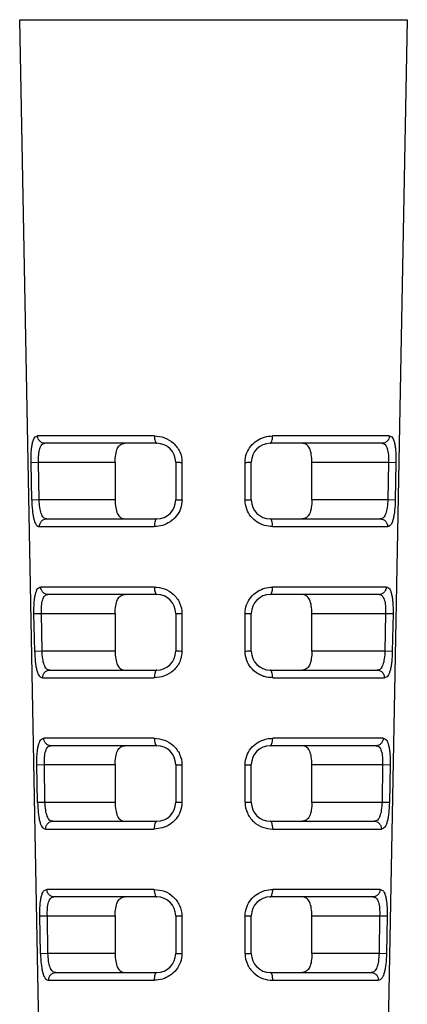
# Model space of a CAD drawing. Header units: millimetres. Extents: x 0 to 420, y 0 to 297.
# Tile 17 of 37: x 203 to 213, y 78 to 104. Entities that reach past the tile are written whole.
import ezdxf

# ---------------------------------------------------------------- set-up
doc = ezdxf.new("R2010")
doc.units = ezdxf.units.MM
doc.header["$LTSCALE"] = 23.1
doc.layers.add('00_COMPONENTS', color=7, linetype='CONTINUOUS')

msp = doc.modelspace()

# ---------------------------------------------------------------- linework, layer by layer
at = {"layer": '00_COMPONENTS', "color": 4}
for p, q in [((203.156, 104.188), (213.405, 104.188)), ((206.717, 93.178), (203.631, 93.178)), ((212.93, 93.178), (209.844, 93.178)), ((203.456, 92.478), (203.655, 92.482)), ((203.475, 91.478), (203.456, 92.478)), ((203.655, 92.482), (205.677, 92.482)), ((207.446, 92.478), (207.447, 91.478)), ((209.114, 91.478), (209.115, 92.478)), ((210.885, 92.482), (212.906, 92.482)), ((212.906, 92.482), (213.105, 92.478)), ((213.105, 92.478), (213.086, 91.478)), ((203.67, 91.482), (203.475, 91.478)), ((205.677, 91.482), (203.67, 91.482)), ((212.892, 91.482), (210.885, 91.482)), ((213.086, 91.478), (212.892, 91.482)), ((203.68, 90.778), (206.716, 90.778)), ((209.845, 90.778), (212.881, 90.778)), ((206.716, 89.178), (203.712, 89.178)), ((212.849, 89.178), (209.845, 89.178)), ((203.534, 88.478), (203.733, 88.482)), ((203.553, 87.478), (203.534, 88.478)), ((203.733, 88.482), (205.677, 88.482)), ((207.445, 88.478), (207.447, 87.478)), ((209.115, 87.478), (209.116, 88.478)), ((210.885, 88.482), (212.829, 88.482)), ((212.829, 88.482), (213.028, 88.478)), ((213.028, 88.478), (213.009, 87.478)), ((203.747, 87.482), (203.553, 87.478)), ((205.677, 87.482), (203.747, 87.482)), ((212.814, 87.482), (210.885, 87.482)), ((213.009, 87.478), (212.814, 87.482)), ((203.761, 86.778), (206.715, 86.778)), ((209.846, 86.778), (212.8, 86.778)), ((206.715, 85.178), (203.794, 85.178)), ((212.768, 85.178), (209.846, 85.178)), ((203.611, 84.478), (203.81, 84.482)), ((203.63, 83.478), (203.611, 84.478)), ((203.81, 84.482), (205.677, 84.482)), ((207.445, 84.478), (207.446, 83.478)), ((209.115, 83.478), (209.117, 84.478)), ((210.885, 84.482), (212.751, 84.482)), ((212.751, 84.482), (212.95, 84.478)), ((212.95, 84.478), (212.931, 83.478)), ((203.825, 83.482), (203.63, 83.478)), ((205.677, 83.482), (203.825, 83.482)), ((212.737, 83.482), (210.885, 83.482)), ((212.931, 83.478), (212.737, 83.482)), ((203.842, 82.778), (206.714, 82.778)), ((209.847, 82.778), (212.719, 82.778)), ((206.714, 81.178), (203.875, 81.178)), ((212.686, 81.178), (209.848, 81.178)), ((203.689, 80.478), (203.888, 80.482)), ((203.708, 79.478), (203.689, 80.478)), ((203.888, 80.482), (205.677, 80.482)), ((207.444, 80.478), (207.446, 79.478)), ((209.116, 79.478), (209.117, 80.478)), ((210.885, 80.482), (212.674, 80.482)), ((212.674, 80.482), (212.873, 80.478)), ((212.873, 80.478), (212.853, 79.478)), ((203.902, 79.482), (203.708, 79.478)), ((205.677, 79.482), (203.902, 79.482)), ((212.659, 79.482), (210.885, 79.482)), ((212.853, 79.478), (212.659, 79.482)), ((203.924, 78.778), (206.713, 78.778)), ((209.848, 78.778), (212.637, 78.778))]:
    msp.add_line(p, q, dxfattribs=at)
at = {"layer": '00_COMPONENTS', "color": 7}
for p, q in [((204.046, 57.463), (203.156, 104.188)), ((213.405, 104.188), (212.515, 57.463)), ((206.781, 92.982), (203.821, 92.982)), ((212.741, 92.982), (209.781, 92.982)), ((203.67, 91.482), (203.655, 92.482)), ((205.677, 92.482), (205.677, 91.482)), ((207.281, 92.482), (207.281, 91.482)), ((209.281, 91.482), (209.281, 92.482)), ((210.885, 91.482), (210.885, 92.482)), ((212.906, 92.482), (212.892, 91.482)), ((203.869, 90.982), (206.781, 90.982)), ((209.781, 90.982), (212.692, 90.982)), ((206.781, 88.982), (203.901, 88.982)), ((212.66, 88.982), (209.781, 88.982)), ((203.747, 87.482), (203.733, 88.482)), ((205.677, 88.482), (205.677, 87.482)), ((207.281, 88.482), (207.281, 87.482)), ((209.281, 87.482), (209.281, 88.482)), ((210.885, 87.482), (210.885, 88.482)), ((212.829, 88.482), (212.814, 87.482)), ((203.95, 86.982), (206.781, 86.982)), ((209.781, 86.982), (212.612, 86.982)), ((206.781, 84.982), (203.982, 84.982)), ((212.579, 84.982), (209.781, 84.982)), ((203.825, 83.482), (203.81, 84.482)), ((205.677, 84.482), (205.677, 83.482)), ((207.281, 84.482), (207.281, 83.482)), ((209.281, 83.482), (209.281, 84.482)), ((210.885, 83.482), (210.885, 84.482)), ((212.751, 84.482), (212.737, 83.482)), ((204.031, 82.982), (206.781, 82.982)), ((209.781, 82.982), (212.531, 82.982)), ((206.781, 80.982), (204.063, 80.982)), ((212.498, 80.982), (209.781, 80.982)), ((203.902, 79.482), (203.888, 80.482)), ((205.677, 80.482), (205.677, 79.482)), ((207.281, 80.482), (207.281, 79.482)), ((209.281, 79.482), (209.281, 80.482)), ((210.885, 79.482), (210.885, 80.482)), ((212.674, 80.482), (212.659, 79.482)), ((204.112, 78.982), (206.781, 78.982)), ((209.781, 78.982), (212.45, 78.982))]:
    msp.add_line(p, q, dxfattribs=at)
for centre, start, end in [((206.781, 92.482), 0, 90), ((209.781, 92.482), 90, 180), ((206.781, 91.482), 270, 360), ((209.781, 91.482), 180, 270), ((206.781, 88.482), 0, 90), ((209.781, 88.482), 90, 180), ((206.781, 87.482), 270, 360), ((209.781, 87.482), 180, 270), ((206.781, 84.482), 0, 90), ((209.781, 84.482), 90, 180), ((206.781, 83.482), 270, 360), ((209.781, 83.482), 180, 270), ((206.781, 80.482), 0, 90), ((209.781, 80.482), 90, 180), ((206.781, 79.482), 270, 360), ((209.781, 79.482), 180, 270)]:
    msp.add_arc(centre, 0.5, start, end, dxfattribs=at)
at = {"layer": '00_COMPONENTS', "color": 4}
for points, knots in [([(203.456, 92.481), (203.455, 92.573), (203.456, 92.707), (203.472, 92.875), (203.489, 92.979), (203.513, 93.064), (203.542, 93.128), (203.584, 93.167), (203.616, 93.176), (203.631, 93.178)], [0, 0, 0, 0, 0.364349, 0.525569, 0.665607, 0.7817, 0.872041, 0.93955, 1, 1, 1, 1]), ([(203.821, 92.982), (203.795, 92.982), (203.745, 92.993), (203.685, 93.037), (203.643, 93.1), (203.632, 93.152), (203.631, 93.178)], [0, 0, 0, 0, 0.254495, 0.490976, 0.732264, 1, 1, 1, 1]), ([(206.717, 93.178), (206.808, 93.174), (206.993, 93.148), (207.234, 92.996), (207.403, 92.766), (207.449, 92.575), (207.445, 92.481)], [0, 0, 0, 0, 0.24429, 0.493628, 0.746376, 1, 1, 1, 1]), ([(206.717, 93.178), (206.717, 93.152), (206.72, 93.105), (206.733, 93.044), (206.749, 93.002), (206.771, 92.982), (206.781, 92.982)], [0, 0, 0, 0, 0.36477, 0.651323, 0.861643, 1, 1, 1, 1]), ([(209.156, 92.711), (209.181, 92.782), (209.259, 92.912), (209.424, 93.065), (209.627, 93.158), (209.772, 93.174), (209.844, 93.178)], [0, 0, 0, 0, 0.254437, 0.506838, 0.755344, 1, 1, 1, 1]), ([(209.781, 92.982), (209.791, 92.982), (209.812, 93.002), (209.828, 93.044), (209.841, 93.105), (209.844, 93.152), (209.844, 93.178)], [0, 0, 0, 0, 0.138357, 0.348679, 0.635231, 1, 1, 1, 1]), ([(212.93, 93.178), (212.929, 93.152), (212.919, 93.1), (212.877, 93.037), (212.816, 92.993), (212.766, 92.982), (212.741, 92.982)], [0, 0, 0, 0, 0.267736, 0.509024, 0.745505, 1, 1, 1, 1]), ([(212.93, 93.178), (212.945, 93.176), (212.977, 93.167), (213.019, 93.128), (213.048, 93.064), (213.072, 92.979), (213.089, 92.874), (213.105, 92.706), (213.107, 92.573), (213.105, 92.481)], [0, 0, 0, 0, 0.060374, 0.12804, 0.218186, 0.334741, 0.4755, 0.636775, 1, 1, 1, 1]), ([(203.655, 92.482), (203.652, 92.548), (203.653, 92.669), (203.674, 92.812), (203.708, 92.901), (203.738, 92.948), (203.777, 92.976), (203.806, 92.982), (203.821, 92.982)], [0, 0, 0, 0, 0.346006, 0.637727, 0.752298, 0.846115, 0.925057, 1, 1, 1, 1]), ([(212.741, 92.982), (212.755, 92.982), (212.785, 92.976), (212.823, 92.948), (212.854, 92.901), (212.888, 92.812), (212.909, 92.669), (212.91, 92.548), (212.906, 92.482)], [0, 0, 0, 0, 0.074952, 0.15389, 0.247701, 0.362277, 0.654012, 1, 1, 1, 1]), ([(207.281, 92.482), (207.287, 92.48), (207.301, 92.481), (207.329, 92.479), (207.363, 92.479), (207.405, 92.478), (207.432, 92.478), (207.446, 92.478)], [0, 0, 0, 0, 0.124834, 0.249773, 0.499854, 0.749927, 1, 1, 1, 1]), ([(209.115, 92.478), (209.129, 92.478), (209.157, 92.478), (209.198, 92.479), (209.233, 92.479), (209.26, 92.481), (209.274, 92.48), (209.281, 92.482)], [0, 0, 0, 0, 0.250073, 0.500146, 0.750227, 0.875166, 1, 1, 1, 1]), ([(203.475, 91.481), (203.477, 91.388), (203.484, 91.254), (203.506, 91.085), (203.528, 90.979), (203.555, 90.893), (203.588, 90.829), (203.631, 90.789), (203.664, 90.78), (203.68, 90.778)], [0, 0, 0, 0, 0.360817, 0.521548, 0.662356, 0.779026, 0.869868, 0.939093, 1, 1, 1, 1]), ([(203.869, 90.982), (203.854, 90.982), (203.824, 90.988), (203.783, 91.017), (203.75, 91.063), (203.711, 91.151), (203.684, 91.294), (203.673, 91.416), (203.67, 91.482)], [0, 0, 0, 0, 0.075618, 0.156046, 0.251324, 0.366407, 0.656682, 1, 1, 1, 1]), ([(207.447, 91.478), (207.425, 91.478), (207.394, 91.479), (207.355, 91.479), (207.331, 91.479), (207.312, 91.48), (207.296, 91.48), (207.287, 91.482), (207.281, 91.481), (207.281, 91.482)], [0, 0, 0, 0, 0.401196, 0.564926, 0.701339, 0.819671, 0.914089, 0.976263, 1, 1, 1, 1]), ([(209.281, 91.482), (209.28, 91.481), (209.274, 91.482), (209.265, 91.48), (209.249, 91.48), (209.23, 91.479), (209.207, 91.479), (209.168, 91.479), (209.136, 91.478), (209.114, 91.478)], [0, 0, 0, 0, 0.023723, 0.085888, 0.180304, 0.298639, 0.435056, 0.598787, 1, 1, 1, 1]), ([(212.892, 91.482), (212.889, 91.416), (212.877, 91.294), (212.85, 91.151), (212.811, 91.063), (212.778, 91.017), (212.737, 90.988), (212.707, 90.982), (212.692, 90.982)], [0, 0, 0, 0, 0.343331, 0.633604, 0.748678, 0.843946, 0.92438, 1, 1, 1, 1]), ([(213.086, 91.481), (213.083, 91.388), (213.078, 91.253), (213.055, 91.084), (213.033, 90.979), (213.006, 90.894), (212.973, 90.829), (212.93, 90.79), (212.897, 90.781), (212.881, 90.778)], [0, 0, 0, 0, 0.361627, 0.522471, 0.662315, 0.778661, 0.870046, 0.938901, 1, 1, 1, 1]), ([(207.407, 91.252), (207.383, 91.18), (207.307, 91.047), (207.139, 90.894), (206.936, 90.798), (206.789, 90.782), (206.716, 90.778)], [0, 0, 0, 0, 0.254442, 0.506697, 0.755077, 1, 1, 1, 1]), ([(209.845, 90.778), (209.773, 90.784), (209.665, 90.795), (209.528, 90.843), (209.4, 90.915), (209.261, 91.041), (209.183, 91.17), (209.158, 91.24)], [0, 0, 0, 0, 0.244982, 0.368571, 0.493741, 0.745802, 1, 1, 1, 1]), ([(203.68, 90.778), (203.68, 90.806), (203.689, 90.859), (203.73, 90.925), (203.792, 90.971), (203.843, 90.982), (203.869, 90.982)], [0, 0, 0, 0, 0.268149, 0.50933, 0.74551, 1, 1, 1, 1]), ([(206.781, 90.982), (206.77, 90.982), (206.755, 90.968), (206.743, 90.945), (206.73, 90.91), (206.719, 90.854), (206.716, 90.805), (206.716, 90.778)], [0, 0, 0, 0, 0.138656, 0.237334, 0.350464, 0.637146, 1, 1, 1, 1]), ([(209.845, 90.778), (209.845, 90.805), (209.842, 90.854), (209.831, 90.91), (209.818, 90.945), (209.807, 90.968), (209.791, 90.982), (209.781, 90.982)], [0, 0, 0, 0, 0.362853, 0.649535, 0.762665, 0.861343, 1, 1, 1, 1]), ([(212.692, 90.982), (212.718, 90.982), (212.769, 90.971), (212.831, 90.925), (212.872, 90.859), (212.882, 90.806), (212.881, 90.778)], [0, 0, 0, 0, 0.25449, 0.49067, 0.731851, 1, 1, 1, 1]), ([(203.534, 88.481), (203.533, 88.573), (203.533, 88.707), (203.55, 88.875), (203.567, 88.979), (203.592, 89.064), (203.622, 89.128), (203.665, 89.167), (203.697, 89.176), (203.712, 89.178)], [0, 0, 0, 0, 0.363795, 0.524715, 0.664493, 0.78042, 0.87079, 0.938734, 1, 1, 1, 1]), ([(203.901, 88.982), (203.876, 88.982), (203.826, 88.993), (203.765, 89.037), (203.724, 89.1), (203.713, 89.152), (203.712, 89.178)], [0, 0, 0, 0, 0.254262, 0.49066, 0.732033, 1, 1, 1, 1]), ([(206.716, 89.178), (206.806, 89.174), (206.992, 89.148), (207.233, 88.997), (207.402, 88.766), (207.448, 88.575), (207.445, 88.481)], [0, 0, 0, 0, 0.244082, 0.493389, 0.74623, 1, 1, 1, 1]), ([(206.716, 89.178), (206.716, 89.152), (206.719, 89.105), (206.733, 89.044), (206.749, 89.002), (206.771, 88.982), (206.781, 88.982)], [0, 0, 0, 0, 0.363891, 0.649952, 0.860385, 1, 1, 1, 1]), ([(209.156, 88.711), (209.181, 88.782), (209.259, 88.913), (209.425, 89.065), (209.628, 89.158), (209.774, 89.174), (209.845, 89.178)], [0, 0, 0, 0, 0.254595, 0.507077, 0.75554, 1, 1, 1, 1]), ([(209.781, 88.982), (209.791, 88.982), (209.813, 89.002), (209.829, 89.044), (209.842, 89.105), (209.845, 89.152), (209.845, 89.178)], [0, 0, 0, 0, 0.139615, 0.350049, 0.636109, 1, 1, 1, 1]), ([(212.849, 89.178), (212.848, 89.152), (212.838, 89.1), (212.796, 89.037), (212.735, 88.993), (212.685, 88.982), (212.66, 88.982)], [0, 0, 0, 0, 0.267967, 0.50934, 0.745738, 1, 1, 1, 1]), ([(212.849, 89.178), (212.864, 89.176), (212.897, 89.167), (212.939, 89.128), (212.97, 89.064), (212.994, 88.979), (213.012, 88.874), (213.028, 88.706), (213.03, 88.573), (213.028, 88.481)], [0, 0, 0, 0, 0.061184, 0.129303, 0.219497, 0.335872, 0.476343, 0.637326, 1, 1, 1, 1]), ([(203.733, 88.482), (203.729, 88.548), (203.73, 88.669), (203.752, 88.812), (203.786, 88.901), (203.817, 88.948), (203.857, 88.976), (203.887, 88.982), (203.901, 88.982)], [0, 0, 0, 0, 0.345233, 0.636258, 0.750669, 0.844629, 0.92415, 1, 1, 1, 1]), ([(212.66, 88.982), (212.675, 88.982), (212.705, 88.976), (212.744, 88.948), (212.775, 88.901), (212.81, 88.812), (212.831, 88.669), (212.832, 88.548), (212.829, 88.482)], [0, 0, 0, 0, 0.07586, 0.155375, 0.24933, 0.363747, 0.654786, 1, 1, 1, 1]), ([(207.281, 88.482), (207.287, 88.48), (207.301, 88.481), (207.329, 88.479), (207.363, 88.479), (207.404, 88.478), (207.432, 88.478), (207.445, 88.478)], [0, 0, 0, 0, 0.124833, 0.249772, 0.499853, 0.749926, 1, 1, 1, 1]), ([(209.116, 88.478), (209.13, 88.478), (209.157, 88.478), (209.198, 88.479), (209.233, 88.479), (209.26, 88.481), (209.274, 88.48), (209.281, 88.482)], [0, 0, 0, 0, 0.250074, 0.500147, 0.750228, 0.875167, 1, 1, 1, 1]), ([(203.553, 87.481), (203.554, 87.388), (203.562, 87.253), (203.584, 87.084), (203.606, 86.979), (203.634, 86.893), (203.668, 86.829), (203.712, 86.789), (203.745, 86.78), (203.761, 86.778)], [0, 0, 0, 0, 0.360238, 0.520676, 0.661204, 0.777698, 0.868603, 0.938274, 1, 1, 1, 1]), ([(203.95, 86.982), (203.935, 86.982), (203.904, 86.988), (203.863, 87.017), (203.829, 87.062), (203.789, 87.151), (203.762, 87.294), (203.75, 87.416), (203.747, 87.482)], [0, 0, 0, 0, 0.076523, 0.157526, 0.252961, 0.367898, 0.657474, 1, 1, 1, 1]), ([(207.447, 87.481), (207.444, 87.433), (207.434, 87.338), (207.393, 87.199), (207.319, 87.076), (207.193, 86.936), (206.992, 86.808), (206.806, 86.784), (206.715, 86.778)], [0, 0, 0, 0, 0.127966, 0.255148, 0.382191, 0.508503, 0.756655, 1, 1, 1, 1]), ([(207.447, 87.478), (207.424, 87.478), (207.393, 87.479), (207.354, 87.479), (207.331, 87.479), (207.312, 87.48), (207.296, 87.48), (207.287, 87.482), (207.281, 87.481), (207.281, 87.482)], [0, 0, 0, 0, 0.401233, 0.564891, 0.701309, 0.819684, 0.914103, 0.976266, 1, 1, 1, 1]), ([(209.281, 87.482), (209.28, 87.481), (209.274, 87.482), (209.265, 87.48), (209.249, 87.48), (209.23, 87.479), (209.207, 87.479), (209.168, 87.479), (209.137, 87.478), (209.115, 87.478)], [0, 0, 0, 0, 0.023732, 0.085892, 0.18031, 0.298689, 0.435108, 0.598763, 1, 1, 1, 1]), ([(212.814, 87.482), (212.811, 87.416), (212.8, 87.294), (212.772, 87.151), (212.732, 87.062), (212.699, 87.017), (212.657, 86.988), (212.626, 86.982), (212.612, 86.982)], [0, 0, 0, 0, 0.34254, 0.632114, 0.747042, 0.842465, 0.923475, 1, 1, 1, 1]), ([(213.009, 87.481), (213.006, 87.388), (213, 87.253), (212.977, 87.084), (212.955, 86.978), (212.927, 86.893), (212.894, 86.829), (212.85, 86.79), (212.816, 86.781), (212.8, 86.778)], [0, 0, 0, 0, 0.361044, 0.521588, 0.661169, 0.777357, 0.868786, 0.938081, 1, 1, 1, 1]), ([(209.846, 86.778), (209.775, 86.784), (209.666, 86.795), (209.529, 86.843), (209.401, 86.915), (209.262, 87.04), (209.184, 87.17), (209.158, 87.24)], [0, 0, 0, 0, 0.24478, 0.368337, 0.4935, 0.745634, 1, 1, 1, 1]), ([(203.761, 86.778), (203.761, 86.806), (203.77, 86.859), (203.811, 86.925), (203.873, 86.971), (203.924, 86.982), (203.95, 86.982)], [0, 0, 0, 0, 0.268387, 0.509661, 0.745755, 1, 1, 1, 1]), ([(206.781, 86.982), (206.77, 86.982), (206.754, 86.968), (206.742, 86.945), (206.729, 86.91), (206.718, 86.854), (206.715, 86.805), (206.715, 86.778)], [0, 0, 0, 0, 0.13992, 0.238755, 0.351841, 0.638022, 1, 1, 1, 1]), ([(209.846, 86.778), (209.846, 86.805), (209.843, 86.854), (209.832, 86.91), (209.819, 86.945), (209.807, 86.968), (209.791, 86.982), (209.781, 86.982)], [0, 0, 0, 0, 0.361977, 0.648158, 0.761244, 0.86008, 1, 1, 1, 1]), ([(212.612, 86.982), (212.638, 86.982), (212.689, 86.971), (212.75, 86.925), (212.791, 86.859), (212.801, 86.806), (212.8, 86.778)], [0, 0, 0, 0, 0.254245, 0.490339, 0.731613, 1, 1, 1, 1]), ([(203.611, 84.481), (203.61, 84.573), (203.611, 84.707), (203.628, 84.875), (203.646, 84.98), (203.671, 85.064), (203.702, 85.128), (203.745, 85.167), (203.778, 85.176), (203.794, 85.178)], [0, 0, 0, 0, 0.363217, 0.523826, 0.663334, 0.779091, 0.869494, 0.937892, 1, 1, 1, 1]), ([(203.982, 84.982), (203.957, 84.982), (203.907, 84.993), (203.846, 85.037), (203.805, 85.1), (203.794, 85.152), (203.794, 85.178)], [0, 0, 0, 0, 0.254016, 0.490327, 0.73179, 1, 1, 1, 1]), ([(206.715, 85.178), (206.805, 85.174), (206.99, 85.148), (207.232, 84.997), (207.402, 84.766), (207.447, 84.575), (207.444, 84.481)], [0, 0, 0, 0, 0.243862, 0.493137, 0.746074, 1, 1, 1, 1]), ([(206.715, 85.178), (206.715, 85.152), (206.718, 85.105), (206.732, 85.044), (206.748, 85.002), (206.77, 84.982), (206.781, 84.982)], [0, 0, 0, 0, 0.362981, 0.648534, 0.859088, 1, 1, 1, 1]), ([(209.158, 84.713), (209.183, 84.783), (209.261, 84.914), (209.427, 85.066), (209.63, 85.158), (209.775, 85.174), (209.846, 85.178)], [0, 0, 0, 0, 0.254769, 0.507329, 0.755746, 1, 1, 1, 1]), ([(209.781, 84.982), (209.791, 84.982), (209.813, 85.002), (209.829, 85.044), (209.843, 85.105), (209.846, 85.152), (209.846, 85.178)], [0, 0, 0, 0, 0.140913, 0.351468, 0.63702, 1, 1, 1, 1]), ([(212.768, 85.178), (212.767, 85.152), (212.756, 85.1), (212.715, 85.037), (212.654, 84.993), (212.605, 84.982), (212.579, 84.982)], [0, 0, 0, 0, 0.268209, 0.509672, 0.745983, 1, 1, 1, 1]), ([(212.768, 85.178), (212.783, 85.175), (212.816, 85.166), (212.86, 85.129), (212.891, 85.064), (212.915, 84.98), (212.934, 84.875), (212.951, 84.707), (212.951, 84.573), (212.95, 84.481)], [0, 0, 0, 0, 0.062287, 0.130151, 0.220656, 0.336739, 0.476177, 0.636753, 1, 1, 1, 1]), ([(203.81, 84.482), (203.807, 84.548), (203.808, 84.67), (203.83, 84.813), (203.865, 84.902), (203.897, 84.948), (203.937, 84.976), (203.967, 84.982), (203.982, 84.982)], [0, 0, 0, 0, 0.344435, 0.63474, 0.748989, 0.843102, 0.92322, 1, 1, 1, 1]), ([(212.579, 84.982), (212.594, 84.982), (212.624, 84.976), (212.665, 84.948), (212.696, 84.902), (212.732, 84.813), (212.753, 84.67), (212.755, 84.548), (212.751, 84.482)], [0, 0, 0, 0, 0.076717, 0.156822, 0.250976, 0.365248, 0.655554, 1, 1, 1, 1]), ([(207.281, 84.482), (207.28, 84.481), (207.288, 84.482), (207.294, 84.48), (207.31, 84.48), (207.329, 84.48), (207.352, 84.479), (207.391, 84.479), (207.422, 84.478), (207.445, 84.478)], [0, 0, 0, 0, 0.01902, 0.077835, 0.170444, 0.288421, 0.425729, 0.59157, 1, 1, 1, 1]), ([(209.117, 84.478), (209.139, 84.478), (209.17, 84.479), (209.209, 84.479), (209.233, 84.48), (209.251, 84.48), (209.267, 84.48), (209.273, 84.482), (209.281, 84.481), (209.281, 84.482)], [0, 0, 0, 0, 0.408433, 0.574271, 0.71158, 0.82956, 0.922168, 0.980982, 1, 1, 1, 1]), ([(203.63, 83.481), (203.632, 83.388), (203.639, 83.253), (203.662, 83.084), (203.685, 82.978), (203.713, 82.893), (203.747, 82.829), (203.792, 82.789), (203.826, 82.78), (203.842, 82.778)], [0, 0, 0, 0, 0.359638, 0.519772, 0.660001, 0.776311, 0.867291, 0.937432, 1, 1, 1, 1]), ([(204.031, 82.982), (204.015, 82.982), (203.984, 82.988), (203.942, 83.016), (203.908, 83.062), (203.867, 83.151), (203.839, 83.294), (203.827, 83.416), (203.825, 83.482)], [0, 0, 0, 0, 0.07745, 0.159048, 0.254649, 0.369438, 0.658291, 1, 1, 1, 1]), ([(207.446, 83.478), (207.424, 83.478), (207.393, 83.479), (207.354, 83.479), (207.331, 83.479), (207.312, 83.48), (207.296, 83.48), (207.287, 83.482), (207.281, 83.481), (207.281, 83.482)], [0, 0, 0, 0, 0.40127, 0.564854, 0.701277, 0.819698, 0.914118, 0.976268, 1, 1, 1, 1]), ([(209.115, 83.481), (209.114, 83.386), (209.158, 83.194), (209.328, 82.961), (209.57, 82.809), (209.756, 82.782), (209.847, 82.778)], [0, 0, 0, 0, 0.25456, 0.50749, 0.756263, 1, 1, 1, 1]), ([(209.281, 83.482), (209.28, 83.481), (209.274, 83.482), (209.265, 83.48), (209.249, 83.48), (209.23, 83.479), (209.207, 83.479), (209.169, 83.479), (209.137, 83.478), (209.115, 83.478)], [0, 0, 0, 0, 0.02373, 0.085879, 0.180298, 0.298721, 0.435145, 0.598726, 1, 1, 1, 1]), ([(212.737, 83.482), (212.734, 83.416), (212.722, 83.294), (212.694, 83.151), (212.654, 83.062), (212.619, 83.016), (212.577, 82.988), (212.546, 82.982), (212.531, 82.982)], [0, 0, 0, 0, 0.341684, 0.630591, 0.745392, 0.840955, 0.922545, 1, 1, 1, 1]), ([(212.931, 83.481), (212.929, 83.388), (212.922, 83.253), (212.899, 83.084), (212.877, 82.978), (212.848, 82.893), (212.814, 82.829), (212.769, 82.789), (212.735, 82.78), (212.719, 82.778)], [0, 0, 0, 0, 0.359823, 0.520378, 0.65993, 0.775807, 0.867064, 0.937399, 1, 1, 1, 1]), ([(207.402, 83.239), (207.376, 83.169), (207.298, 83.039), (207.132, 82.89), (206.93, 82.798), (206.786, 82.782), (206.714, 82.778)], [0, 0, 0, 0, 0.254851, 0.507194, 0.755472, 1, 1, 1, 1]), ([(203.842, 82.778), (203.842, 82.806), (203.851, 82.859), (203.892, 82.925), (203.954, 82.971), (204.005, 82.982), (204.031, 82.982)], [0, 0, 0, 0, 0.268638, 0.510009, 0.746015, 1, 1, 1, 1]), ([(206.781, 82.982), (206.77, 82.982), (206.754, 82.968), (206.742, 82.945), (206.728, 82.91), (206.717, 82.854), (206.714, 82.805), (206.714, 82.778)], [0, 0, 0, 0, 0.141224, 0.240225, 0.353267, 0.638929, 1, 1, 1, 1]), ([(209.847, 82.778), (209.847, 82.805), (209.844, 82.854), (209.833, 82.91), (209.82, 82.945), (209.807, 82.968), (209.791, 82.982), (209.781, 82.982)], [0, 0, 0, 0, 0.361071, 0.646733, 0.759775, 0.858776, 1, 1, 1, 1]), ([(212.531, 82.982), (212.557, 82.982), (212.608, 82.971), (212.669, 82.925), (212.71, 82.859), (212.719, 82.806), (212.719, 82.778)], [0, 0, 0, 0, 0.253986, 0.489992, 0.731362, 1, 1, 1, 1]), ([(203.689, 80.481), (203.688, 80.573), (203.688, 80.707), (203.706, 80.876), (203.724, 80.98), (203.75, 81.065), (203.781, 81.129), (203.826, 81.167), (203.859, 81.176), (203.875, 81.178)], [0, 0, 0, 0, 0.362623, 0.5229, 0.662131, 0.777717, 0.868154, 0.937021, 1, 1, 1, 1]), ([(204.063, 80.982), (204.038, 80.982), (203.988, 80.993), (203.928, 81.037), (203.886, 81.1), (203.875, 81.152), (203.875, 81.178)], [0, 0, 0, 0, 0.253757, 0.489975, 0.731533, 1, 1, 1, 1]), ([(206.714, 81.178), (206.804, 81.174), (206.989, 81.148), (207.231, 80.997), (207.401, 80.766), (207.447, 80.575), (207.444, 80.481)], [0, 0, 0, 0, 0.243631, 0.492871, 0.74591, 1, 1, 1, 1]), ([(206.714, 81.178), (206.714, 81.152), (206.717, 81.105), (206.731, 81.044), (206.748, 81.001), (206.77, 80.982), (206.781, 80.982)], [0, 0, 0, 0, 0.362038, 0.647065, 0.857748, 1, 1, 1, 1]), ([(209.158, 80.712), (209.183, 80.783), (209.262, 80.914), (209.427, 81.066), (209.631, 81.158), (209.776, 81.174), (209.848, 81.178)], [0, 0, 0, 0, 0.254944, 0.507594, 0.755967, 1, 1, 1, 1]), ([(209.781, 80.982), (209.791, 80.982), (209.814, 81.001), (209.83, 81.044), (209.844, 81.105), (209.847, 81.152), (209.848, 81.178)], [0, 0, 0, 0, 0.142253, 0.352936, 0.637963, 1, 1, 1, 1]), ([(212.686, 81.178), (212.686, 81.152), (212.675, 81.1), (212.634, 81.037), (212.573, 80.993), (212.524, 80.982), (212.498, 80.982)], [0, 0, 0, 0, 0.268466, 0.510024, 0.746243, 1, 1, 1, 1]), ([(212.686, 81.178), (212.702, 81.175), (212.735, 81.167), (212.78, 81.129), (212.812, 81.065), (212.837, 80.98), (212.856, 80.875), (212.873, 80.707), (212.873, 80.573), (212.872, 80.481)], [0, 0, 0, 0, 0.063143, 0.131509, 0.222059, 0.337956, 0.477102, 0.637357, 1, 1, 1, 1]), ([(203.888, 80.482), (203.884, 80.548), (203.885, 80.67), (203.908, 80.813), (203.944, 80.902), (203.976, 80.948), (204.017, 80.976), (204.048, 80.982), (204.063, 80.982)], [0, 0, 0, 0, 0.34361, 0.633171, 0.747255, 0.841531, 0.922268, 1, 1, 1, 1]), ([(212.498, 80.982), (212.513, 80.982), (212.544, 80.976), (212.585, 80.948), (212.618, 80.902), (212.654, 80.813), (212.676, 80.67), (212.677, 80.548), (212.674, 80.482)], [0, 0, 0, 0, 0.077671, 0.158393, 0.25271, 0.366817, 0.656379, 1, 1, 1, 1]), ([(207.281, 80.482), (207.28, 80.481), (207.288, 80.482), (207.294, 80.48), (207.31, 80.48), (207.329, 80.48), (207.352, 80.479), (207.39, 80.479), (207.422, 80.478), (207.444, 80.478)], [0, 0, 0, 0, 0.019008, 0.077803, 0.170407, 0.288432, 0.425745, 0.59151, 1, 1, 1, 1]), ([(209.117, 80.478), (209.14, 80.478), (209.171, 80.479), (209.21, 80.479), (209.233, 80.48), (209.251, 80.48), (209.268, 80.48), (209.273, 80.482), (209.281, 80.481), (209.281, 80.482)], [0, 0, 0, 0, 0.408493, 0.574255, 0.711569, 0.829596, 0.922201, 0.980994, 1, 1, 1, 1]), ([(203.708, 79.481), (203.709, 79.388), (203.717, 79.253), (203.741, 79.084), (203.763, 78.978), (203.792, 78.892), (203.827, 78.828), (203.873, 78.789), (203.907, 78.78), (203.924, 78.778)], [0, 0, 0, 0, 0.359011, 0.518829, 0.658752, 0.774876, 0.865933, 0.936561, 1, 1, 1, 1]), ([(204.112, 78.982), (204.096, 78.982), (204.065, 78.988), (204.022, 79.016), (203.987, 79.062), (203.945, 79.15), (203.917, 79.294), (203.905, 79.416), (203.902, 79.482)], [0, 0, 0, 0, 0.078399, 0.160613, 0.25639, 0.371028, 0.659135, 1, 1, 1, 1]), ([(207.446, 79.478), (207.423, 79.478), (207.392, 79.479), (207.354, 79.479), (207.331, 79.479), (207.312, 79.48), (207.296, 79.48), (207.287, 79.482), (207.281, 79.481), (207.281, 79.482)], [0, 0, 0, 0, 0.401306, 0.564813, 0.701244, 0.819712, 0.914132, 0.976271, 1, 1, 1, 1]), ([(209.115, 79.481), (209.114, 79.386), (209.158, 79.194), (209.329, 78.961), (209.572, 78.809), (209.757, 78.782), (209.848, 78.778)], [0, 0, 0, 0, 0.254736, 0.507765, 0.756499, 1, 1, 1, 1]), ([(209.281, 79.482), (209.28, 79.481), (209.274, 79.482), (209.265, 79.48), (209.25, 79.48), (209.231, 79.479), (209.207, 79.479), (209.169, 79.479), (209.138, 79.478), (209.116, 79.478)], [0, 0, 0, 0, 0.023728, 0.085864, 0.180284, 0.298755, 0.435187, 0.59869, 1, 1, 1, 1]), ([(212.659, 79.482), (212.656, 79.416), (212.645, 79.294), (212.616, 79.15), (212.575, 79.062), (212.539, 79.016), (212.497, 78.988), (212.465, 78.982), (212.45, 78.982)], [0, 0, 0, 0, 0.34088, 0.628986, 0.743613, 0.839378, 0.9216, 1, 1, 1, 1]), ([(212.854, 79.48), (212.851, 79.387), (212.844, 79.252), (212.821, 79.083), (212.798, 78.978), (212.769, 78.893), (212.734, 78.828), (212.688, 78.789), (212.654, 78.781), (212.637, 78.778)], [0, 0, 0, 0, 0.359602, 0.519707, 0.658512, 0.774364, 0.866051, 0.936362, 1, 1, 1, 1]), ([(207.406, 79.252), (207.381, 79.181), (207.305, 79.047), (207.136, 78.894), (206.933, 78.798), (206.786, 78.782), (206.713, 78.778)], [0, 0, 0, 0, 0.254952, 0.507474, 0.755666, 1, 1, 1, 1]), ([(203.924, 78.778), (203.923, 78.806), (203.933, 78.859), (203.974, 78.925), (204.035, 78.971), (204.086, 78.982), (204.112, 78.982)], [0, 0, 0, 0, 0.268903, 0.510377, 0.746289, 1, 1, 1, 1]), ([(206.781, 78.982), (206.77, 78.982), (206.754, 78.968), (206.741, 78.945), (206.727, 78.91), (206.716, 78.854), (206.713, 78.805), (206.713, 78.778)], [0, 0, 0, 0, 0.142571, 0.241746, 0.354745, 0.639871, 1, 1, 1, 1]), ([(209.848, 78.778), (209.848, 78.805), (209.845, 78.854), (209.834, 78.91), (209.82, 78.945), (209.808, 78.968), (209.791, 78.982), (209.781, 78.982)], [0, 0, 0, 0, 0.360129, 0.645256, 0.758254, 0.857429, 1, 1, 1, 1]), ([(212.45, 78.982), (212.476, 78.982), (212.526, 78.971), (212.588, 78.925), (212.629, 78.859), (212.638, 78.806), (212.637, 78.778)], [0, 0, 0, 0, 0.253711, 0.489623, 0.731097, 1, 1, 1, 1])]:
    msp.add_open_spline(points, degree=3, knots=knots, dxfattribs=at)
at = {"layer": '00_COMPONENTS', "color": 7}
for points, knots in [([(205.677, 92.482), (205.677, 92.55), (205.686, 92.676), (205.731, 92.84), (205.805, 92.941), (205.879, 92.977), (205.916, 92.982), (205.935, 92.982)], [0, 0, 0, 0, 0.329388, 0.607514, 0.818371, 0.909598, 1, 1, 1, 1]), ([(210.885, 92.482), (210.885, 92.55), (210.875, 92.676), (210.831, 92.84), (210.757, 92.941), (210.683, 92.977), (210.645, 92.982), (210.626, 92.982)], [0, 0, 0, 0, 0.329205, 0.607383, 0.818314, 0.909493, 1, 1, 1, 1]), ([(205.677, 91.482), (205.677, 91.414), (205.686, 91.289), (205.731, 91.125), (205.804, 91.023), (205.879, 90.987), (205.916, 90.982), (205.935, 90.982)], [0, 0, 0, 0, 0.329205, 0.607383, 0.818314, 0.909493, 1, 1, 1, 1]), ([(210.885, 91.482), (210.885, 91.414), (210.875, 91.289), (210.831, 91.125), (210.757, 91.023), (210.683, 90.987), (210.645, 90.982), (210.626, 90.982)], [0, 0, 0, 0, 0.329388, 0.607514, 0.818371, 0.909598, 1, 1, 1, 1]), ([(205.677, 88.482), (205.677, 88.55), (205.686, 88.676), (205.731, 88.84), (205.805, 88.941), (205.879, 88.977), (205.916, 88.982), (205.935, 88.982)], [0, 0, 0, 0, 0.329388, 0.607514, 0.818371, 0.909598, 1, 1, 1, 1]), ([(210.885, 88.482), (210.885, 88.55), (210.875, 88.676), (210.831, 88.84), (210.757, 88.941), (210.683, 88.977), (210.645, 88.982), (210.626, 88.982)], [0, 0, 0, 0, 0.329205, 0.607383, 0.818314, 0.909493, 1, 1, 1, 1]), ([(205.677, 87.482), (205.677, 87.414), (205.686, 87.289), (205.731, 87.125), (205.804, 87.023), (205.879, 86.987), (205.916, 86.982), (205.935, 86.982)], [0, 0, 0, 0, 0.329205, 0.607383, 0.818314, 0.909493, 1, 1, 1, 1]), ([(210.885, 87.482), (210.885, 87.414), (210.875, 87.289), (210.831, 87.125), (210.757, 87.023), (210.683, 86.987), (210.645, 86.982), (210.626, 86.982)], [0, 0, 0, 0, 0.329388, 0.607514, 0.818371, 0.909598, 1, 1, 1, 1]), ([(205.677, 84.482), (205.677, 84.55), (205.686, 84.676), (205.731, 84.84), (205.805, 84.941), (205.879, 84.977), (205.916, 84.982), (205.935, 84.982)], [0, 0, 0, 0, 0.329388, 0.607514, 0.818371, 0.909598, 1, 1, 1, 1]), ([(210.885, 84.482), (210.885, 84.55), (210.875, 84.676), (210.831, 84.84), (210.757, 84.941), (210.683, 84.977), (210.645, 84.982), (210.626, 84.982)], [0, 0, 0, 0, 0.329205, 0.607383, 0.818314, 0.909493, 1, 1, 1, 1]), ([(205.677, 83.482), (205.677, 83.414), (205.686, 83.289), (205.731, 83.125), (205.804, 83.023), (205.879, 82.987), (205.916, 82.982), (205.935, 82.982)], [0, 0, 0, 0, 0.329205, 0.607383, 0.818314, 0.909493, 1, 1, 1, 1]), ([(210.885, 83.482), (210.885, 83.414), (210.875, 83.289), (210.831, 83.125), (210.757, 83.023), (210.683, 82.987), (210.645, 82.982), (210.626, 82.982)], [0, 0, 0, 0, 0.329388, 0.607514, 0.818371, 0.909598, 1, 1, 1, 1]), ([(205.677, 80.482), (205.677, 80.55), (205.686, 80.676), (205.731, 80.84), (205.805, 80.941), (205.879, 80.977), (205.916, 80.982), (205.935, 80.982)], [0, 0, 0, 0, 0.329388, 0.607514, 0.818371, 0.909598, 1, 1, 1, 1]), ([(210.885, 80.482), (210.885, 80.55), (210.875, 80.676), (210.831, 80.84), (210.757, 80.941), (210.683, 80.977), (210.645, 80.982), (210.626, 80.982)], [0, 0, 0, 0, 0.329205, 0.607383, 0.818314, 0.909493, 1, 1, 1, 1]), ([(205.677, 79.482), (205.677, 79.414), (205.686, 79.289), (205.731, 79.125), (205.804, 79.023), (205.879, 78.987), (205.916, 78.982), (205.935, 78.982)], [0, 0, 0, 0, 0.329205, 0.607383, 0.818314, 0.909493, 1, 1, 1, 1]), ([(210.885, 79.482), (210.885, 79.414), (210.875, 79.289), (210.831, 79.125), (210.757, 79.023), (210.683, 78.987), (210.645, 78.982), (210.626, 78.982)], [0, 0, 0, 0, 0.329388, 0.607514, 0.818371, 0.909598, 1, 1, 1, 1])]:
    msp.add_open_spline(points, degree=3, knots=knots, dxfattribs=at)
at = {"layer": '00_COMPONENTS', "color": 4}
for points in [[(209.116, 92.481), (209.119, 92.559), (209.13, 92.638), (209.156, 92.711)], [(207.448, 91.48), (207.444, 91.403), (207.432, 91.325), (207.407, 91.252)], [(209.158, 91.24), (209.13, 91.317), (209.119, 91.399), (209.114, 91.48)], [(209.117, 88.481), (209.119, 88.559), (209.13, 88.638), (209.156, 88.711)], [(209.158, 87.24), (209.131, 87.317), (209.12, 87.399), (209.114, 87.48)], [(209.117, 84.481), (209.12, 84.559), (209.131, 84.639), (209.158, 84.713)], [(207.447, 83.481), (207.442, 83.399), (207.43, 83.316), (207.402, 83.239)], [(209.118, 80.481), (209.121, 80.559), (209.132, 80.639), (209.158, 80.712)], [(207.446, 79.48), (207.442, 79.403), (207.431, 79.325), (207.406, 79.252)]]:
    msp.add_open_spline(points, degree=3, dxfattribs=at)

doc.saveas('drawing.dxf')
